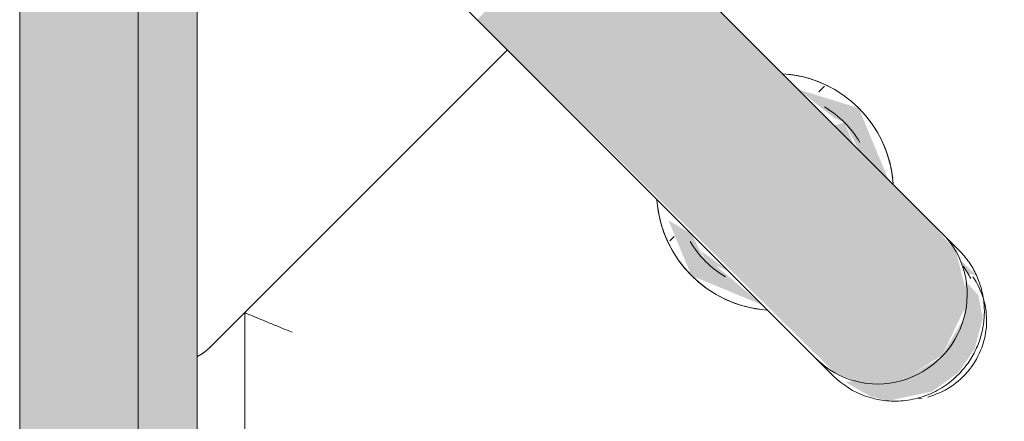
# Model space of a CAD drawing. Header units: millimetres. Extents: x -62758 to 78208, y -26429 to 33271.
# Tile 240 of 256: x -43715 to -43549, y 15584 to 15651. Entities that reach past the tile are written whole.
import ezdxf

# ---------------------------------------------------------------- set-up
doc = ezdxf.new("R2010")
doc.units = ezdxf.units.MM
for name, color, linetype, lineweight in [('A-FLOR', 192, 'Continuous', 18), ('A-WALL', 113, 'Continuous', 18), ('I-WALL', 2, 'Continuous', 18), ('P-SANR-FIXT', 6, 'Continuous', 9)]:
    doc.layers.add(name, color=color, linetype=linetype, lineweight=lineweight)

# ---------------------------------------------------------------- blocks, each defined once
blk = doc.blocks.new('Blks_Banh_Lavatório de Canto com Barras - Único-3072300-PLANTA DE IMPERMEABILIZAÇÃO - TÉRREO')
at = {"layer": 'P-SANR-FIXT', "lineweight": 5}
for points in [[(-12.99, -187.26), (-7.5, -192.63), (0.44, -194.48), (9.11, -191.43), (10.61, -190.3), (14.49, -183.72), (15, -177.32), (15, -98.86), (-15, -98.86), (-14.49, -183.72), (-13.08, -187.05)], [(-15, -167.07), (-15.88, -156.73), (-16.6, -155), (-15, -150), (-16.13, -145.65), (-20, -155), (-16.29, -163.97)], [(15, -167.07), (20, -155), (15, -145.51), (15.88, -153.27), (16.6, -155), (15, -160), (15, -164.49)], [(-15, -158.85), (-15.88, -153.27), (-16.6, -155), (-15.88, -156.73)], [(15, -158.85), (16.6, -155), (15, -154.14), (15, -158.76)]]:
    blk.add_hatch(color=31, dxfattribs=at).paths.add_polyline_path(points)
h = blk.add_hatch(color=31, dxfattribs=at)
h.paths.add_polyline_path([(-11.49, -193.44), (-5.05, -197.61), (0.27, -198.48), (5.05, -197.61), (9.7, -194.91), (11.93, -191.62), (12.11, -188.39), (7.5, -192.63), (0, -194.6), (-7.61, -192.55), (-13.08, -187.05), (-14.31, -186.17), (-13.07, -190.75), (-12.4, -191.89)])
h.paths.add_polyline_path([(14.1, -189.01), (13.97, -184.96), (13.24, -187.66)])
at = {"layer": 'P-SANR-FIXT', "color": 133, "lineweight": 5}
for p, q in [((-15, -98.86), (-15, -82.77)), ((-15, -179.92), (-15, -98.86)), ((15, -98.86), (15, -179.92)), ((-176.78, -205.06), (-77.78, -106.07)), ((-86.07, -106.07), (-15, -106.07)), ((-15, -179.86), (-15, -183.99)), ((-15, -179.92), (-15, -183.99)), ((15, -183.99), (15, -179.86)), ((15, -183.99), (15, -179.92)), ((-7.58, -196.88), (-7.15, -197.18))]:
    blk.add_line(p, q, dxfattribs=at)
at = {"layer": 'P-SANR-FIXT', "color": 133, "lineweight": 5, "flags": 128}
for points in [[(-88.64, -105.66), (-88.33, -105.75), (-88, -105.84), (-87.68, -105.91), (-87.35, -105.97), (-87.03, -106.01), (-86.7, -106.04), (-86.37, -106.06), (-86.07, -106.07)], [(0.44, -199.52), (0.97, -199.51), (1.49, -199.48), (2.02, -199.43), (2.54, -199.36), (3.06, -199.26), (3.58, -199.15), (4.09, -199.02), (4.6, -198.86), (5.1, -198.69), (5.59, -198.5), (6.07, -198.29), (6.55, -198.06), (7.01, -197.81), (7.46, -197.54), (7.91, -197.26), (8.34, -196.96), (8.76, -196.64), (9.16, -196.31), (9.55, -195.96), (9.93, -195.59), (10.29, -195.21), (10.64, -194.82), (10.97, -194.42), (11.28, -194), (11.58, -193.57), (11.85, -193.12), (12.11, -192.67), (12.35, -192.21), (12.58, -191.74), (12.78, -191.25), (12.96, -190.77), (13.12, -190.27), (13.26, -189.77), (13.39, -189.27), (13.49, -188.76)], [(-6.26, -197.74), (-5.8, -197.99), (-5.32, -198.23), (-4.84, -198.44), (-4.35, -198.64), (-3.86, -198.82), (-3.35, -198.98), (-2.84, -199.12), (-2.33, -199.24), (-1.81, -199.33), (-1.29, -199.41), (-0.76, -199.47), (-0.23, -199.5), (0.29, -199.52), (0.44, -199.52)]]:
    blk.add_lwpolyline(points, dxfattribs=at)
at = {"layer": 'P-SANR-FIXT', "color": 133, "lineweight": 5}
for centre, radius, start, end in [((-86.07, -97.78), 8.28, 254.2614, 270), ((0, -155), 20, 139.0486, 220.9514), ((0, -155), 20, 141.5901, 218.4099), ((0, -155), 20, 319.0486, 40.9514), ((0, -155), 20, 321.5901, 38.4099), ((0, -155), 16.6, 165.2276, 194.7724), ((0, -155), 16.6, 345.2276, 14.7724)]:
    blk.add_arc(centre, radius, start, end, dxfattribs=at)
for centre, major_axis, start_param, end_param in [((0, -179.92), (-15, 0), 0, 3.141593), ((0.44, -184.67), (13.24, 0), 5.964444, 6.155338)]:
    blk.add_ellipse(centre, major_axis=major_axis, ratio=0.978148, start_param=start_param, end_param=end_param, dxfattribs=at)
for points, knots in [([(-74.47, -114.07), (-74.75, -113.36), (-75.34, -111.97), (-76.01, -110.34), (-76.49, -109.18), (-76.93, -108.13), (-77.37, -107.06), (-77.71, -106.25), (-77.78, -106.07), (-77.78, -106.07)], [0, 0, 0, 0, 0.166667, 0.333333, 0.416667, 0.5, 0.666667, 0.833333, 1, 1, 1, 1]), ([(15, -183.99), (14.99, -184.88), (14.83, -186.6), (14.17, -189.02), (13.05, -191.37), (11.55, -193.49), (9.68, -195.31), (7.54, -196.8), (5.15, -197.88), (2.41, -198.62), (-0.68, -198.8), (-3.89, -198.33), (-6.5, -197.33), (-8.34, -196.25), (-9.66, -195.27), (-10.87, -194.16), (-12.26, -192.57), (-14.3, -189.27), (-14.98, -186.21), (-15, -183.99)], [0, 0, 0, 0, 0.055556, 0.111111, 0.166667, 0.222222, 0.277778, 0.333333, 0.388889, 0.444444, 0.513889, 0.583333, 0.652778, 0.6875, 0.722222, 0.756944, 0.791667, 0.861111, 1, 1, 1, 1])]:
    blk.add_open_spline(points, degree=3, knots=knots, dxfattribs=at)
blk = doc.blocks.new('BE-PMSa-MOD-ARQ-ESCOLA-EX-000-R_0056_rvt-1-PLANTA DE IMPERMEABILIZAÇÃO - TÉRREO')
at = {"layer": 'I-WALL', "lineweight": 5}
for color, points in [(9, [(-43715.45, 13842.78), (-43695.45, 13843.87), (-43695.45, 15746.88), (-43715.45, 15746.88), (-43715.45, 13851.34)]), (50, [(-43685.77, 13862.78), (-43685.45, 13862.78), (-43685.45, 15736.88), (-43695.45, 15736.88), (-43695.45, 13862.78)])]:
    blk.add_hatch(color=color, dxfattribs=at).paths.add_polyline_path(points)
at = {"layer": 'A-WALL', "color": 130, "lineweight": 5}
for p, q in [((-43715.45, 13842.78), (-43715.45, 15736.88)), ((-43695.45, 13862.78), (-43695.45, 15736.88))]:
    blk.add_line(p, q, dxfattribs=at)
at = {"layer": 'I-WALL', "color": 90, "lineweight": 9}
blk.add_line((-43685.45, 13872.78), (-43685.45, 15736.88), dxfattribs=at)
at = {"layer": 'P-SANR-FIXT', "color": 170, "lineweight": 5, "rotation": 44.99999999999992}
blk.add_blockref('Blks_Banh_Lavatório de Canto com Barras - Único-3072300-PLANTA DE IMPERMEABILIZAÇÃO - TÉRREO', (-43697.45, 15731.88), dxfattribs=at)

msp = doc.modelspace()

# ---------------------------------------------------------------- hatches: boundary and pattern name
at = {"layer": 'A-FLOR'}
h = msp.add_hatch(dxfattribs=at)
h.set_pattern_fill('FP_1', color=1, style=0, pattern_type=2)
h.set_pattern_definition([(45, (0, 0), (-251.4472, 251.4472), []), (45, (0, 381), (-251.4472, 251.4472), [])])
h.paths.add_polyline_path([(-42843.48, 13872.78), (-42837.05, 13872.78), (-42836.35, 13880.78), (-42833.28, 13886.8), (-42829.19, 13888.82), (-42816.15, 13891.48), (-42813.55, 13893.28), (-42813.55, 13939.78), (-43104.55, 13939.78), (-43104.55, 13872.78), (-42907.57, 13872.78)])
h.paths.add_polyline_path([(-43404.84, 15722.88), (-43404.8, 15726.64), (-43402.99, 15726.23), (-43403.01, 15723.38), (-43403.68, 15723.2)])
h.paths.add_polyline_path([(-42675.05, 13872.78), (-41602.05, 13872.78), (-41602.05, 15286.88), (-41706.55, 15286.88), (-41706.55, 15636.88), (-41602.05, 15636.88), (-41602.05, 15736.88), (-41644.55, 15736.88), (-41644.55, 15721.88), (-41714.55, 15721.88), (-41714.55, 15736.88), (-42514.55, 15736.88), (-42514.55, 15721.88), (-42584.55, 15721.88), (-42584.55, 15736.88), (-43685.45, 15736.88), (-43685.09, 15731.88), (-43412.85, 15731.21), (-43412.85, 15726.88), (-43408.37, 15725.83), (-43404.74, 15722.7), (-43402.98, 15718.29), (-43402.86, 15716.36), (-43398.04, 15716.1), (-43401.57, 15685.49), (-43408.17, 15653.69), (-43418.72, 15622.14), (-43428.33, 15600.09), (-43437.57, 15583.47), (-43454.35, 15556.61), (-43477.4, 15528.61), (-43488.85, 15516.68), (-43527.51, 15484.66), (-43564.45, 15463.43), (-43582.97, 15454.95), (-43614.36, 15444.23), (-43636.48, 15438.53), (-43681.7, 15432.98), (-43682.45, 15437.32), (-43685.45, 15436.62), (-43685.45, 15435.21), (-43685.45, 15360.75), (-43685.45, 15359.46), (-43684.4, 15356.15), (-43683.63, 15355.48), (-43683.63, 15350.75), (-43682.98, 15345.35), (-43683.63, 15313.02), (-43684.13, 15311.43), (-43684.4, 15307.61), (-43685.45, 15305.32), (-43685.32, 15304.14), (-43685.45, 15303.02), (-43685.45, 15241.88), (-43585.45, 15241.88), (-43585.45, 14981.88), (-43685.45, 14981.88), (-43685.45, 14914.78), (-43677.45, 14914.08), (-43670.16, 14909.1), (-43669.42, 14906.92), (-43666.75, 14893.88), (-43664.95, 14891.06), (-43647.63, 14890.36), (-43630.41, 14885.33), (-43615.83, 14877.15), (-43603.11, 14865.37), (-43593.48, 14850.95), (-43587.49, 14834.68), (-43585.45, 14817.46), (-43585.45, 14556.36), (-43550.45, 14555.68), (-43545.1, 14552.77), (-43542.76, 14551.12), (-43541.58, 14550.63), (-43539.78, 14548.83), (-43537.4, 14545.04), (-43536.73, 14541.82), (-43535.92, 14540.81), (-43535.42, 14525.25), (-43481.69, 14545.24), (-43437.99, 14556.8), (-43388.36, 14565.55), (-43333.27, 14569.55), (-43292.96, 14569.33), (-43233.87, 14563.14), (-43204.05, 14557.67), (-43157.86, 14545.6), (-43122.31, 14529.95), (-43105.94, 14519.46), (-43093.32, 14509.49), (-43077.16, 14493.51), (-43065.43, 14478.97), (-43053.24, 14459.73), (-43043.43, 14439.37), (-43036.07, 14416.11), (-43031.86, 14390.97), (-43030.71, 14372.78), (-43032.16, 14349.91), (-43038.45, 14321.31), (-43046.2, 14300.09), (-43057.2, 14278.84), (-43069.06, 14261.32), (-43088.3, 14240.6), (-43105.94, 14226.1), (-43122.31, 14215.62), (-43133.03, 14210.03), (-43165.9, 14197.64), (-43207.22, 14187.15), (-43257.28, 14179.2), (-43292.02, 14176.36), (-43342.62, 14176.11), (-43395.92, 14181.22), (-43439.45, 14189.09), (-43496.51, 14205.3), (-43523.15, 14215.14), (-43535.42, 14219.34), (-43536.16, 14205.13), (-43538.02, 14201.46), (-43539.08, 14200.25), (-43546.65, 14193.39), (-43550.27, 14191.14), (-43554.6, 14190.8), (-43555.42, 14190.46), (-43585.45, 14190.46), (-43585.45, 14128.1), (-43587.49, 14110.89), (-43595.9, 14090.99), (-43603.11, 14080.2), (-43615.83, 14068.42), (-43630.95, 14059.93), (-43647.63, 14055.21), (-43664.95, 14054.5), (-43666.75, 14051.68), (-43671.44, 14034.55), (-43677.45, 14031.48), (-43685.45, 14030.78), (-43685.45, 13872.78), (-43559.05, 13872.78), (-43558.35, 13880.78), (-43553.36, 13888.07), (-43551.19, 13888.82), (-43538.15, 13891.48), (-43535.33, 13893.28), (-43533.97, 13912.92), (-43529.9, 13927.29), (-43521.41, 13942.4), (-43509.64, 13955.13), (-43495.21, 13964.75), (-43478.95, 13970.75), (-43461.73, 13972.78), (-42772.37, 13972.78), (-42751.96, 13969.57), (-42738.88, 13964.75), (-42724.46, 13955.13), (-42711.21, 13939.78), (-42704.2, 13927.29), (-42699.47, 13910.61), (-42698.77, 13893.28), (-42695.95, 13891.48), (-42678.82, 13886.8), (-42675.75, 13880.78)])
h.paths.add_polyline_path([(-42755.05, 13872.78), (-42754.35, 13880.78), (-42749.36, 13888.07), (-42747.19, 13888.82), (-42732.94, 13892.47), (-42731.95, 13893.28), (-42731.65, 13899.72), (-42733.39, 13910.61), (-42737.02, 13919.37), (-42743.51, 13927.83), (-42755.05, 13935.59), (-42761.8, 13938.39), (-42780.55, 13939.78), (-42780.55, 13893.28), (-42777.95, 13891.48), (-42760.82, 13886.8), (-42757.75, 13880.78), (-42757.05, 13872.78)])
h.paths.add_polyline_path([(-43461.73, 13872.78), (-43374.55, 13872.78), (-43374.55, 13939.78), (-43461.73, 13939.78), (-43471.6, 13938.57), (-43480.89, 13935), (-43490.79, 13927.29), (-43495.57, 13921.79), (-43500.62, 13910.61), (-43502.33, 13903.23), (-43502.15, 13893.28), (-43499.95, 13891.48), (-43482.82, 13886.8), (-43479.75, 13880.78), (-43479.05, 13872.78)])
h.paths.add_polyline_path([(-43655, 14087.51), (-43642.86, 14090.99), (-43636.44, 14094.26), (-43628.93, 14100.79), (-43622.48, 14110.89), (-43619.66, 14118.23), (-43618.45, 14133.46), (-43618.45, 14190.46), (-43678.04, 14191.32), (-43682.52, 14193.39), (-43684.11, 14195.46), (-43685.45, 14197.21), (-43685.45, 14110.78), (-43675.45, 14109.06), (-43670.16, 14105.1), (-43669.42, 14102.92), (-43666.75, 14089.88), (-43664.95, 14087.68)])
h.paths.add_polyline_path([(-43296.12, 14177.24), (-43342.52, 14178.25), (-43297.58, 14177.24)])
h.paths.add_polyline_path([(-43296.11, 14177.24), (-43239.57, 14182.91), (-43249.87, 14182.14), (-43296.01, 14177.25)])
h.paths.add_polyline_path([(-43219.39, 14186.37), (-43192.7, 14191.95), (-43211.95, 14188.13), (-43216.02, 14187.17)])
h.paths.add_polyline_path([(-43535.42, 14522.51), (-43514.58, 14532.32), (-43533.49, 14524.56), (-43535.42, 14523.69)])
h.paths.add_polyline_path([(-43484.69, 14542.86), (-43419.91, 14558.99), (-43447.2, 14553.15), (-43483.6, 14543.24)])
h.paths.add_polyline_path([(-43159.21, 14544.91), (-43216.02, 14558.62), (-43216.02, 14557.64), (-43162.89, 14545.73)])
h.paths.add_polyline_path([(-43685.45, 14546.36), (-43684.79, 14547.94), (-43682.52, 14553.43), (-43678.04, 14555.5), (-43675.45, 14556.35), (-43618.45, 14556.35), (-43618.45, 14817.46), (-43619.84, 14828.03), (-43623.92, 14837.87), (-43630.95, 14846.74), (-43638.86, 14852.81), (-43648.71, 14856.89), (-43664.95, 14857.89), (-43666.75, 14855.68), (-43671.44, 14838.55), (-43677.45, 14835.48), (-43685.45, 14834.78), (-43685.45, 14546.36)])
h.paths.add_polyline_path([(-43243.61, 14563.35), (-43259.06, 14565.19), (-43307.52, 14568.32), (-43307.52, 14567.69), (-43243.81, 14563.36)])
h.paths.add_polyline_path([(-43681.45, 15311.03), (-43681.45, 15352.73), (-43670.73, 15347.73), (-43596.34, 15346.59), (-43593.7, 15345.64), (-43591.94, 15343.97), (-43589.69, 15343.77), (-43584.58, 15334.67), (-43583.57, 15331.88), (-43588.24, 15320.67), (-43591.76, 15319.17), (-43593.86, 15317.41), (-43596.99, 15317.58), (-43600.09, 15316.31), (-43625.64, 15316.06), (-43672.91, 15315.02), (-43677.18, 15313.03)])
h.paths.add_polyline_path([(-43667.53, 15448.46), (-43668.74, 15449.31), (-43669.45, 15448.48), (-43667.67, 15448.46)])
h.paths.add_polyline_path([(-43667.99, 15452.76), (-43667.25, 15453.43), (-43668.09, 15453.7), (-43668.68, 15454.53), (-43675.11, 15456.07), (-43675.35, 15456.29), (-43677.45, 15461.88), (-43677.92, 15461.39), (-43673.98, 15454.42), (-43668.04, 15452.78)])
h.paths.add_polyline_path([(-43668.48, 15457.41), (-43669.45, 15461.88), (-43669.22, 15461.39), (-43668.68, 15458.49)])
h.paths.add_polyline_path([(-43682.07, 15458.68), (-43682.07, 15461.88), (-43682.45, 15461.88)])
h.paths.add_polyline_path([(-43683.44, 15596.15), (-43685.21, 15596.31), (-43683.82, 15596.11)])
h.paths.add_polyline_path([(-43601.99, 15608.14), (-43607.66, 15620.88), (-43607.17, 15617.1), (-43603.84, 15610.55)])
h.paths.add_polyline_path([(-43589.25, 15602.46), (-43589.92, 15603.14), (-43598.79, 15605.69), (-43597.85, 15604.96), (-43593.03, 15602.96)])
h.paths.add_polyline_path([(-43297.45, 15618), (-43306.92, 15622.57), (-43309.82, 15624.44), (-43309.82, 15626.67), (-43311.86, 15628.82), (-43312.85, 15638.73), (-43313.29, 15652.17), (-43313.26, 15677.4), (-43314.32, 15707.35), (-43318.3, 15715.89), (-43276.6, 15715.89), (-43281.6, 15706.88), (-43282.73, 15631.96), (-43283.15, 15630.57), (-43283.21, 15628.02), (-43291.69, 15619.54), (-43294.66, 15619.01)])
h.paths.add_polyline_path([(-43573.71, 15636.42), (-43578.44, 15639.85), (-43586.45, 15642.1), (-43585.78, 15641.42), (-43576.11, 15637.42)])
h.paths.add_polyline_path([(-43568.03, 15623.68), (-43568.53, 15627.46), (-43571.86, 15634.02), (-43571.99, 15632.28), (-43568.53, 15624.18)])
h.paths.add_polyline_path([(-43422.75, 15684.2), (-43419.27, 15705.76), (-43421.33, 15710.13), (-43427.49, 15711.61), (-43426.96, 15710.71), (-43421.25, 15709.08), (-43420.38, 15706.56), (-43420.07, 15697.26), (-43421.87, 15688.46)])
h.paths.add_polyline_path([(-43414.03, 15701.93), (-43414.89, 15703.13), (-43414.71, 15702), (-43414.08, 15701.93)])
h.paths.add_polyline_path([(-43422.98, 15702.87), (-43427.15, 15703.88), (-43426.96, 15703.29), (-43424.9, 15703.08)])
h.paths.add_polyline_path([(-43427.49, 15715.59), (-43426.96, 15716.82), (-43427.49, 15715.77)])
h.paths.add_polyline_path([(-43297.91, 15717.34), (-43317.06, 15718.29), (-43319.57, 15718.29), (-43321.72, 15718.83), (-43322.99, 15719.79), (-43325.03, 15719.97), (-43325.64, 15718.7), (-43327.45, 15721.88), (-43327.45, 15731.88), (-43267.45, 15731.88), (-43267.45, 15721.88), (-43269.77, 15719.97), (-43270.67, 15719.9), (-43273.41, 15718.56), (-43273.86, 15718.06), (-43278.58, 15718.06), (-43283.87, 15717.41), (-43292.71, 15717.41)])
h.paths.add_polyline_path([(-43561.59, 15717.74), (-43559.25, 15722.39), (-43560.05, 15725.62), (-43561.72, 15717.87)])
h.paths.add_polyline_path([(-43401.14, 15719.19), (-43403.68, 15720.88), (-43401.14, 15724.16), (-43400.61, 15723.52), (-43400.03, 15721.31)])
h.paths.add_polyline_path([(-43564.41, 15720.56), (-43563.49, 15726.05), (-43567.45, 15726.88), (-43567.08, 15725.62), (-43565.39, 15721.54)])
h.paths.add_polyline_path([(-43408.37, 15725.83), (-43409.93, 15728.45), (-43407.55, 15729.38), (-43404.97, 15728.18), (-43406.44, 15726.55)])

# ---------------------------------------------------------------- block references
at = {"lineweight": 5}
msp.add_blockref('BE-PMSa-MOD-ARQ-ESCOLA-EX-000-R_0056_rvt-1-PLANTA DE IMPERMEABILIZAÇÃO - TÉRREO', (0, 0), dxfattribs=at)

doc.saveas('drawing.dxf')
